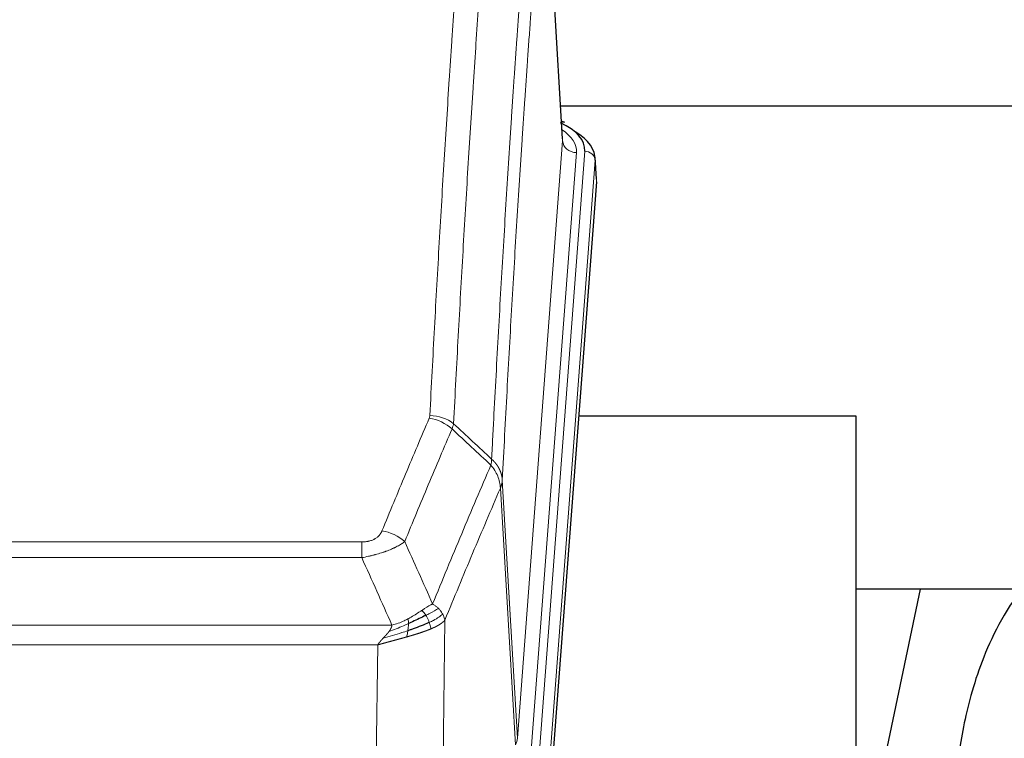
# Model space of a CAD drawing. Header units: inches. Extents: x 0 to 23760, y -13 to 16800.
# Tile 104 of 214: x 6485 to 6769, y 14032 to 14240. Entities that reach past the tile are written whole.
import ezdxf

# ---------------------------------------------------------------- set-up
doc = ezdxf.new("R2010")
doc.units = ezdxf.units.IN
doc.layers.add('254', color=7, linetype='Continuous', true_color=0xffffff)
doc.styles.add('latin_extended', font='simplex.shx')
doc.dimstyles.get("Standard").update_dxf_attribs({"dimtxt": 0.18, "dimasz": 0.18, "dimexe": 0.18, "dimexo": 0.0625, "dimgap": 0.09, "dimtad": 0, "dimtih": 1, "dimtoh": 1, "dimdec": 4, "dimzin": 0, "dimdsep": 46, "dimtxsty": 'Standard', "dimcen": 0.09, "dimadec": 0, "dimazin": 0, "dimtfac": 1, "dimtdec": 4, "dimtofl": 0, "dimtmove": 0, "dimatfit": 3, "dimfxl": 1, "dimtolj": 1, "dimtzin": 0, "dimarcsym": 0})

# ---------------------------------------------------------------- blocks, each defined once
blk = doc.blocks.new('_U14')
at = {"layer": '254', "color": 3, "linetype": 'Continuous', "lineweight": 13, "transparency": 16777216}
for p, q in [((6034.24, 13124.3), (6034.24, 14087.63)), ((5412.87, 13124.3), (6074.24, 13124.3)), ((6034.24, 12619.98), (6034.24, 12984.3)), ((8055.87, 12479.98), (5994.24, 12479.98))]:
    blk.add_line(p, q, dxfattribs=at)
at = {"layer": '254', "color": 3, "transparency": 16777216}
for points in [[(6057.57, 12984.3), (6010.9, 12984.3), (6034.24, 13124.3)], [(6010.9, 12619.98), (6057.57, 12619.98), (6034.24, 12479.98)]]:
    blk.add_solid(points, dxfattribs=at)
at = {"layer": 'Defpoints', "color": 0, "transparency": 16777216}
for p in [(5372.87, 13124.3), (6034.24, 13124.3), (8095.87, 12479.98)]:
    blk.add_point(p, dxfattribs=at)
at = {"layer": '254', "color": 2, "lineweight": 13, "transparency": 16777216, "insert": (5824.24, 13657.63), "char_height": 140, "attachment_point": 1, "rotation": 90, "style": 'latin_extended'}
blk.add_mtext('\\A1;\\C2;650', dxfattribs=at)

msp = doc.modelspace()

# ---------------------------------------------------------------- linework, layer by layer
at = {"layer": '254', "color": 2, "linetype": 'Continuous', "lineweight": 25}
for p, q in [((6641.638, 14205.237), (6636.387, 14291.873)), ((6808.214, 14214.63), (6641.02, 14214.63)), ((6642.269, 14209.944), (6641.326, 14210.379)), ((6651.397, 14193.604), (6651.016, 14199.886)), ((6651.391, 14192.82), (6638.273, 14019.367)), ((6726.529, 14125.056), (6646.261, 14125.056)), ((6726.529, 13936.255), (6726.529, 14125.056)), ((6796.877, 14074.977), (6726.524, 14074.977)), ((6745.053, 14074.975), (6726.529, 13987.081))]:
    msp.add_line(p, q, dxfattribs=at)
at = {"layer": '254', "color": 110, "linetype": 'Continuous', "lineweight": 13}
for p, q in [((6641.633, 14204.661), (6636.385, 14291.251)), ((6628.567, 14031.888), (6641.633, 14204.661)), ((6645.625, 14201.235), (6632.559, 14028.462)), ((6634.906, 14028.309), (6648.017, 14201.67)), ((6651.011, 14199.1), (6637.9, 14025.739)), ((6651.391, 14192.82), (6651.011, 14199.1)), ((6624.19, 14106.565), (6628.567, 14031.888)), ((6627.986, 14029.979), (6623.634, 14104.231)), ((6378.198, 14088.684), (6583.541, 14088.684)), ((6583.541, 14084.12), (6583.541, 14088.684)), ((6583.541, 14084.12), (6378.198, 14084.12)), ((6369.467, 14064.641), (6592.272, 14064.641)), ((6607.591, 14066.086), (6606.634, 13990.436)), ((6588.159, 14058.897), (6373.579, 14058.897)), ((6587.191, 13982.401), (6588.159, 14058.897))]:
    msp.add_line(p, q, dxfattribs=at)
at = {"layer": '254', "color": 2, "linetype": 'Continuous', "lineweight": 25}
for centre, major_axis, ratio, start_param, end_param in [((6623.997, 14202.044), (24.034, 0.016), 0.461198, 6.2480186, 7.0671317), ((6641.011, 14207.22), (1.258, 2.724), 0.6272114, 6.2831797, 6.7581181), ((6623.997, 14199.383), (27.03, 0.194), 0.4633579, 6.2451225, 6.9481136)]:
    msp.add_ellipse(centre, major_axis=major_axis, ratio=ratio, start_param=start_param, end_param=end_param, dxfattribs=at)
at = {"layer": '254', "color": 110, "linetype": 'Continuous', "lineweight": 13}
for centre, major_axis, ratio, start_param, end_param in [((6621.606, 14201.609), (24.034, 0.016), 0.461198, 6.2480186, 6.8801307), ((6645.625, 14204.783), (3.989, -0.302), 0.8864705, 3.2608937, 4.7793301), ((6648.017, 14199.009), (2.991, -0.226), 0.8864705, 0.119301, 1.6377375), ((6603.049, 14116.144), (-9.188, 3.948), 0.8056434, 4.2999866, 5.045624), ((6603.236, 14116.936), (-9.987, 0.512), 0.8285973, 3.9974013, 4.7548106), ((6589.388, 14083.682), (9.245, -3.812), 0.7933159, 1.14397, 1.886928), ((6608.541, 14032.4), (-20.038, 0.241), 0.4621297, 2.903225, 3.1123764)]:
    msp.add_ellipse(centre, major_axis=major_axis, ratio=ratio, start_param=start_param, end_param=end_param, dxfattribs=at)
for points, knots in [([(6603.236, 14125.225), (6603.674, 14133.804), (6604.564, 14150.722), (6605.485, 14167.164), (6606.187, 14179.317), (6606.423, 14183.339), (6606.899, 14191.321), (6607.139, 14195.283), (6607.864, 14207.078), (6608.355, 14214.82), (6608.979, 14224.344), (6609.104, 14226.241), (6609.355, 14230.02), (6609.734, 14235.664), (6610.116, 14241.238), (6610.887, 14252.293), (6611.929, 14266.782), (6613.537, 14287.767), (6614.637, 14301.257), (6615.195, 14307.877)], [0, 0, 0, 0, 0.125, 0.25, 0.25, 0.3125, 0.3125, 0.375, 0.375, 0.5, 0.5, 0.53125, 0.53125, 0.5625, 0.625, 0.625, 0.75, 0.875, 1, 1, 1, 1]), ([(6622.078, 14305.287), (6621.52, 14298.675), (6620.418, 14285.2), (6618.808, 14264.24), (6617.764, 14249.767), (6616.993, 14238.726), (6616.61, 14233.158), (6616.231, 14227.52), (6615.979, 14223.746), (6615.854, 14221.851), (6615.229, 14212.338), (6614.738, 14204.605), (6614.011, 14192.824), (6613.771, 14188.867), (6613.295, 14180.894), (6613.058, 14176.877), (6612.355, 14164.739), (6611.434, 14148.316), (6610.542, 14131.417), (6610.104, 14122.849)], [0, 0, 0, 0, 0.125, 0.25, 0.375, 0.375, 0.4375, 0.46875, 0.46875, 0.5, 0.5, 0.625, 0.625, 0.6875, 0.6875, 0.75, 0.75, 0.875, 1, 1, 1, 1]), ([(6621.101, 14112.627), (6621.156, 14113.717), (6621.212, 14114.805), (6621.324, 14116.978), (6621.493, 14120.231), (6621.888, 14127.781), (6622.232, 14134.183), (6622.925, 14146.892), (6623.865, 14163.59), (6625.324, 14187.891), (6626.328, 14203.596), (6626.902, 14212.29), (6626.966, 14213.254), (6627.094, 14215.178), (6627.287, 14218.058), (6627.738, 14224.737), (6628.129, 14230.389), (6628.458, 14235.06), (6628.524, 14235.992), (6628.656, 14237.852), (6628.854, 14240.636), (6629.319, 14247.09), (6629.722, 14252.548), (6630.534, 14263.367), (6631.631, 14277.532), (6632.758, 14291.176), (6633.33, 14297.867)], [0, 0, 0, 0, 0.015625, 0.015625, 0.03125, 0.0625, 0.125, 0.125, 0.25, 0.375, 0.5, 0.5, 0.515625, 0.515625, 0.53125, 0.5625, 0.625, 0.625, 0.640625, 0.640625, 0.65625, 0.6875, 0.75, 0.75, 0.875, 1, 1, 1, 1]), ([(6636.385, 14291.251), (6635.815, 14284.578), (6634.691, 14270.972), (6633.597, 14256.847), (6632.787, 14246.059), (6632.386, 14240.617), (6631.922, 14234.182), (6631.724, 14231.406), (6631.593, 14229.551), (6631.527, 14228.622), (6631.199, 14223.965), (6630.809, 14218.329), (6630.359, 14211.67), (6630.167, 14208.799), (6630.039, 14206.88), (6629.975, 14205.919), (6629.403, 14197.251), (6628.401, 14181.594), (6626.947, 14157.368), (6625.541, 14132.399), (6624.635, 14115.259), (6624.19, 14106.565)], [0, 0, 0, 0, 0.125, 0.25, 0.25, 0.3125, 0.34375, 0.359375, 0.359375, 0.375, 0.375, 0.4375, 0.46875, 0.484375, 0.484375, 0.5, 0.5, 0.625, 0.75, 0.875, 1, 1, 1, 1]), ([(6589.388, 14091.838), (6590.522, 14094.599), (6591.657, 14097.349), (6593.929, 14102.827), (6595.067, 14105.555), (6598.482, 14113.703), (6600.763, 14119.089), (6603.049, 14124.43)], [0, 0, 0, 0, 0.25, 0.25, 0.5, 0.5, 1, 1, 1, 1]), ([(6603.236, 14125.225), (6603.229, 14125.091), (6603.21, 14124.957), (6603.148, 14124.692), (6603.105, 14124.561), (6603.049, 14124.43)], [0, 0, 0, 0, 0.5, 0.5, 1, 1, 1, 1]), ([(6609.645, 14121.343), (6607.357, 14116.007), (6605.073, 14110.625), (6601.653, 14102.484), (6600.515, 14099.759), (6598.239, 14094.287), (6597.103, 14091.539), (6595.968, 14088.78)], [0, 0, 0, 0, 0.5, 0.5, 0.75, 0.75, 1, 1, 1, 1]), ([(6621.101, 14112.627), (6621.08, 14112.363), (6621.064, 14112.076), (6621.006, 14111.486), (6620.964, 14111.183), (6620.889, 14110.889)], [0, 0, 0, 0, 0.5, 0.5, 1, 1, 1, 1]), ([(6621.101, 14112.627), (6621.113, 14112.615), (6621.139, 14112.592), (6621.177, 14112.558), (6621.215, 14112.523), (6621.253, 14112.487), (6621.291, 14112.452), (6621.33, 14112.415), (6621.368, 14112.378), (6621.407, 14112.341), (6621.446, 14112.304), (6621.484, 14112.265), (6621.523, 14112.227), (6621.562, 14112.188), (6621.601, 14112.148), (6621.64, 14112.108), (6621.679, 14112.067), (6621.718, 14112.026), (6621.758, 14111.985), (6621.797, 14111.943), (6621.836, 14111.9), (6621.875, 14111.857), (6621.915, 14111.813), (6621.954, 14111.769), (6621.993, 14111.725), (6622.032, 14111.68), (6622.071, 14111.634), (6622.11, 14111.588), (6622.149, 14111.541), (6622.188, 14111.494), (6622.227, 14111.446), (6622.266, 14111.398), (6622.305, 14111.349), (6622.344, 14111.3), (6622.382, 14111.25), (6622.421, 14111.2), (6622.459, 14111.149), (6622.498, 14111.098), (6622.536, 14111.046), (6622.574, 14110.993), (6622.611, 14110.94), (6622.649, 14110.887), (6622.687, 14110.832), (6622.724, 14110.778), (6622.761, 14110.723), (6622.798, 14110.667), (6622.835, 14110.61), (6622.871, 14110.553), (6622.907, 14110.496), (6622.943, 14110.438), (6622.979, 14110.379), (6623.014, 14110.32), (6623.049, 14110.261), (6623.084, 14110.2), (6623.119, 14110.139), (6623.153, 14110.078), (6623.187, 14110.016), (6623.221, 14109.954), (6623.254, 14109.89), (6623.289, 14109.822), (6623.326, 14109.749), (6623.365, 14109.672), (6623.402, 14109.594), (6623.439, 14109.515), (6623.475, 14109.437), (6623.51, 14109.358), (6623.544, 14109.279), (6623.577, 14109.199), (6623.61, 14109.119), (6623.642, 14109.04), (6623.673, 14108.959), (6623.703, 14108.879), (6623.732, 14108.799), (6623.76, 14108.718), (6623.788, 14108.637), (6623.814, 14108.556), (6623.84, 14108.474), (6623.865, 14108.393), (6623.889, 14108.311), (6623.912, 14108.229), (6623.934, 14108.147), (6623.956, 14108.065), (6623.976, 14107.982), (6623.996, 14107.9), (6624.015, 14107.817), (6624.033, 14107.734), (6624.05, 14107.651), (6624.066, 14107.568), (6624.081, 14107.485), (6624.095, 14107.402), (6624.109, 14107.318), (6624.121, 14107.235), (6624.133, 14107.151), (6624.144, 14107.068), (6624.154, 14106.984), (6624.163, 14106.9), (6624.171, 14106.816), (6624.178, 14106.733), (6624.185, 14106.649), (6624.188, 14106.593), (6624.19, 14106.565)], [0, 0, 0, 0, 0.0069372, 0.0139334, 0.0209887, 0.028103, 0.0352764, 0.0425088, 0.0498003, 0.0571509, 0.0645605, 0.0720292, 0.0795569, 0.0871437, 0.0947896, 0.1024945, 0.1102584, 0.1180815, 0.1259636, 0.1339048, 0.141905, 0.1499643, 0.1580827, 0.1662601, 0.1744966, 0.1827922, 0.1911468, 0.1995605, 0.2080333, 0.2165651, 0.225156, 0.233806, 0.2425151, 0.2512832, 0.2601104, 0.2689967, 0.277942, 0.2869465, 0.29601, 0.3051325, 0.3143142, 0.3235549, 0.3328547, 0.3422136, 0.3516315, 0.3611085, 0.3706446, 0.3802398, 0.3898941, 0.3996074, 0.4093798, 0.4192113, 0.4291019, 0.4390515, 0.4490602, 0.459128, 0.4692549, 0.4794409, 0.4896859, 0.4999901, 0.5124905, 0.524991, 0.5374914, 0.5499918, 0.5624922, 0.5749926, 0.587493, 0.5999934, 0.6124937, 0.6249941, 0.6374944, 0.6499948, 0.6624951, 0.6749954, 0.6874957, 0.699996, 0.7124963, 0.7249966, 0.7374968, 0.7499971, 0.7624973, 0.7749976, 0.7874978, 0.799998, 0.8124982, 0.8249984, 0.8374986, 0.8499988, 0.8624989, 0.8749991, 0.8874992, 0.8999993, 0.9124995, 0.9249996, 0.9374997, 0.9499998, 0.9624998, 0.9749999, 0.9875, 1, 1, 1, 1]), ([(6604.035, 14070.732), (6605.433, 14074.147), (6606.832, 14077.545), (6609.634, 14084.307), (6611.037, 14087.671), (6615.251, 14097.71), (6618.066, 14104.334), (6620.889, 14110.889)], [0, 0, 0, 0, 0.25, 0.25, 0.5, 0.5, 1, 1, 1, 1]), ([(6620.889, 14110.889), (6621.297, 14110.406), (6621.67, 14109.896), (6622.328, 14108.832), (6622.614, 14108.279), (6623.085, 14107.148), (6623.271, 14106.569), (6623.535, 14105.402), (6623.612, 14104.814), (6623.634, 14104.231)], [0, 0, 0, 0, 0.25, 0.25, 0.5, 0.5, 0.75, 0.75, 1, 1, 1, 1]), ([(6624.19, 14106.565), (6624.19, 14106.558), (6624.188, 14106.532), (6624.185, 14106.475), (6624.178, 14106.384), (6624.166, 14106.257), (6624.148, 14106.095), (6624.119, 14105.897), (6624.077, 14105.665), (6624.033, 14105.466), (6623.995, 14105.312), (6623.969, 14105.216), (6623.943, 14105.122), (6623.916, 14105.031), (6623.889, 14104.941), (6623.861, 14104.854), (6623.833, 14104.769), (6623.805, 14104.685), (6623.776, 14104.605), (6623.748, 14104.526), (6623.719, 14104.449), (6623.691, 14104.375), (6623.662, 14104.302), (6623.643, 14104.255), (6623.634, 14104.231)], [0, 0, 0, 0, 0.0092499, 0.0337179, 0.073404, 0.128308, 0.1984299, 0.2837694, 0.3843264, 0.5001005, 0.5424888, 0.5838484, 0.6241794, 0.6634821, 0.7017567, 0.7390032, 0.7752221, 0.8104134, 0.8445775, 0.8777146, 0.909825, 0.9409091, 0.9709673, 1, 1, 1, 1]), ([(6623.634, 14104.231), (6620.948, 14097.998), (6618.268, 14091.703), (6614.258, 14082.167), (6612.922, 14078.973), (6610.254, 14072.553), (6608.922, 14069.327), (6607.591, 14066.086)], [0, 0, 0, 0, 0.5, 0.5, 0.75, 0.75, 1, 1, 1, 1]), ([(6589.388, 14091.838), (6589.367, 14091.787), (6589.344, 14091.736), (6589.298, 14091.634), (6589.274, 14091.583), (6589.199, 14091.432), (6589.144, 14091.332), (6589.026, 14091.134), (6588.963, 14091.037), (6588.826, 14090.844), (6588.753, 14090.749), (6588.596, 14090.561), (6588.512, 14090.468), (6588.377, 14090.332), (6588.33, 14090.286), (6588.234, 14090.197), (6588.184, 14090.152), (6588.03, 14090.021), (6587.922, 14089.937), (6587.694, 14089.774), (6587.574, 14089.695), (6587.385, 14089.582), (6587.288, 14089.527), (6587.187, 14089.474), (6587.118, 14089.438), (6587.084, 14089.421), (6586.909, 14089.335), (6586.765, 14089.272), (6586.318, 14089.095), (6586.001, 14088.996), (6585.581, 14088.896), (6585.496, 14088.877), (6585.323, 14088.842), (6585.236, 14088.826), (6584.974, 14088.782), (6584.798, 14088.758), (6584.444, 14088.721), (6584.265, 14088.707), (6583.905, 14088.688), (6583.723, 14088.684), (6583.541, 14088.684)], [0, 0, 0, 0, 0.03125, 0.03125, 0.0625, 0.0625, 0.125, 0.125, 0.1875, 0.1875, 0.25, 0.25, 0.3125, 0.3125, 0.34375, 0.34375, 0.375, 0.375, 0.4375, 0.4375, 0.5, 0.5, 0.53125, 0.546875, 0.546875, 0.5625, 0.5625, 0.625, 0.625, 0.75, 0.75, 0.78125, 0.78125, 0.8125, 0.8125, 0.875, 0.875, 0.9375, 0.9375, 1, 1, 1, 1]), ([(6595.968, 14088.78), (6595.67, 14088.547), (6595.344, 14088.316), (6594.631, 14087.859), (6594.244, 14087.632), (6593.616, 14087.296), (6593.344, 14087.157), (6593.059, 14087.018), (6592.944, 14086.963), (6592.886, 14086.935), (6592.71, 14086.853), (6592.591, 14086.798), (6591.989, 14086.527), (6591.48, 14086.316), (6590.808, 14086.06), (6590.671, 14086.01), (6590.464, 14085.934), (6590.395, 14085.909), (6590.255, 14085.859), (6590.185, 14085.835), (6589.833, 14085.712), (6589.546, 14085.616), (6588.67, 14085.335), (6588.065, 14085.157), (6587.361, 14084.968), (6587.283, 14084.947), (6587.125, 14084.906), (6587.046, 14084.885), (6586.808, 14084.824), (6586.649, 14084.784), (6586.169, 14084.667), (6585.846, 14084.591), (6584.871, 14084.374), (6584.211, 14084.241), (6583.541, 14084.12)], [0, 0, 0, 0, 0.125, 0.125, 0.25, 0.25, 0.3125, 0.328125, 0.328125, 0.34375, 0.34375, 0.375, 0.375, 0.5, 0.5, 0.53125, 0.53125, 0.546875, 0.546875, 0.5625, 0.5625, 0.625, 0.625, 0.75, 0.75, 0.765625, 0.765625, 0.78125, 0.78125, 0.8125, 0.8125, 0.875, 0.875, 1, 1, 1, 1]), ([(6604.035, 14070.732), (6603.342, 14070.405), (6602.575, 14069.939), (6601.449, 14069.219), (6601.158, 14069.031), (6600.859, 14068.837)], [0, 0, 0, 0, 0.75, 0.75, 1, 1, 1, 1]), ([(6605.742, 14069.388), (6605.619, 14069.511), (6605.491, 14069.633), (6605.159, 14069.928), (6604.948, 14070.1), (6604.506, 14070.427), (6604.275, 14070.584), (6604.035, 14070.732)], [0, 0, 0, 0, 0.25, 0.25, 0.625, 0.625, 1, 1, 1, 1]), ([(6600.859, 14068.837), (6600.71, 14068.74), (6600.558, 14068.642), (6599.944, 14068.245), (6599.465, 14067.938), (6598.47, 14067.324), (6597.956, 14067.017), (6597.249, 14066.623), (6597.07, 14066.525), (6596.89, 14066.429)], [0, 0, 0, 0, 0.125, 0.125, 0.5, 0.5, 0.875, 0.875, 1, 1, 1, 1]), ([(6602.084, 14067.457), (6601.985, 14067.612), (6601.884, 14067.76), (6601.627, 14068.104), (6601.469, 14068.288), (6601.159, 14068.603), (6601.005, 14068.735), (6600.859, 14068.837)], [0, 0, 0, 0, 0.25, 0.25, 0.625, 0.625, 1, 1, 1, 1]), ([(6605.742, 14069.388), (6605.043, 14069.005), (6604.172, 14068.533), (6602.812, 14067.827), (6602.455, 14067.644), (6602.084, 14067.457)], [0, 0, 0, 0, 0.75, 0.75, 1, 1, 1, 1]), ([(6603.069, 14065.384), (6603.039, 14065.472), (6603.006, 14065.561), (6602.872, 14065.918), (6602.759, 14066.189), (6602.509, 14066.717), (6602.373, 14066.975), (6602.182, 14067.3), (6602.133, 14067.379), (6602.084, 14067.457)], [0, 0, 0, 0, 0.125, 0.125, 0.5, 0.5, 0.875, 0.875, 1, 1, 1, 1]), ([(6606.952, 14067.8), (6606.34, 14067.216), (6605.444, 14066.607), (6603.914, 14065.792), (6603.504, 14065.588), (6603.069, 14065.384)], [0, 0, 0, 0, 0.75, 0.75, 1, 1, 1, 1]), ([(6606.952, 14067.8), (6606.913, 14067.869), (6606.873, 14067.938), (6606.705, 14068.214), (6606.566, 14068.418), (6606.263, 14068.816), (6606.098, 14069.011), (6605.863, 14069.263), (6605.803, 14069.326), (6605.742, 14069.388)], [0, 0, 0, 0, 0.125, 0.125, 0.5, 0.5, 0.875, 0.875, 1, 1, 1, 1]), ([(6607.591, 14066.086), (6607.507, 14066.52), (6607.365, 14066.953), (6607.102, 14067.52), (6607.03, 14067.66), (6606.952, 14067.8)], [0, 0, 0, 0, 0.75, 0.75, 1, 1, 1, 1]), ([(6597.04, 14065.06), (6596.583, 14064.856), (6596.119, 14064.652), (6594.248, 14063.847), (6592.812, 14063.264), (6591.401, 14062.742)], [0, 0, 0, 0, 0.25, 0.25, 1, 1, 1, 1]), ([(6591.401, 14062.742), (6591.409, 14062.753), (6591.425, 14062.774), (6591.449, 14062.806), (6591.472, 14062.838), (6591.495, 14062.87), (6591.518, 14062.901), (6591.54, 14062.933), (6591.562, 14062.964), (6591.584, 14062.996), (6591.605, 14063.027), (6591.626, 14063.058), (6591.647, 14063.089), (6591.667, 14063.12), (6591.687, 14063.151), (6591.707, 14063.182), (6591.726, 14063.212), (6591.745, 14063.243), (6591.764, 14063.273), (6591.782, 14063.304), (6591.8, 14063.334), (6591.818, 14063.364), (6591.835, 14063.394), (6591.852, 14063.424), (6591.869, 14063.454), (6591.885, 14063.484), (6591.901, 14063.513), (6591.917, 14063.543), (6591.932, 14063.572), (6591.947, 14063.602), (6591.962, 14063.631), (6591.976, 14063.66), (6591.99, 14063.689), (6592.004, 14063.718), (6592.017, 14063.747), (6592.03, 14063.775), (6592.043, 14063.804), (6592.055, 14063.833), (6592.067, 14063.861), (6592.079, 14063.889), (6592.09, 14063.918), (6592.101, 14063.946), (6592.112, 14063.974), (6592.122, 14064.002), (6592.132, 14064.029), (6592.142, 14064.057), (6592.152, 14064.085), (6592.161, 14064.112), (6592.169, 14064.14), (6592.178, 14064.167), (6592.186, 14064.194), (6592.194, 14064.221), (6592.201, 14064.248), (6592.208, 14064.275), (6592.215, 14064.302), (6592.221, 14064.328), (6592.227, 14064.355), (6592.233, 14064.382), (6592.238, 14064.408), (6592.243, 14064.434), (6592.248, 14064.46), (6592.253, 14064.486), (6592.257, 14064.512), (6592.26, 14064.538), (6592.264, 14064.564), (6592.267, 14064.59), (6592.27, 14064.615), (6592.271, 14064.632), (6592.272, 14064.641)], [0, 0, 0, 0, 0.0185022, 0.0368847, 0.0551481, 0.073293, 0.0913199, 0.1092294, 0.1270222, 0.1446988, 0.1622598, 0.1797059, 0.1970378, 0.2142561, 0.2313614, 0.2483544, 0.265236, 0.2820066, 0.2986672, 0.3152184, 0.331661, 0.3479958, 0.3642235, 0.380345, 0.3963611, 0.4122725, 0.4280803, 0.4437851, 0.459388, 0.4748898, 0.4902915, 0.5055939, 0.5207981, 0.535905, 0.5509156, 0.565831, 0.5806521, 0.5953801, 0.6100159, 0.6245607, 0.6390157, 0.6533819, 0.6676604, 0.6818526, 0.6959596, 0.7099825, 0.7239227, 0.7377815, 0.75156, 0.7652597, 0.7788818, 0.7924277, 0.8058989, 0.8192966, 0.8326224, 0.8458776, 0.8590638, 0.8721825, 0.8852351, 0.8982233, 0.9111485, 0.9240124, 0.9368166, 0.9495628, 0.9622525, 0.9748874, 0.9874694, 1, 1, 1, 1]), ([(6596.89, 14066.429), (6596.53, 14066.237), (6596.162, 14066.052), (6594.668, 14065.349), (6593.492, 14064.906), (6592.272, 14064.641)], [0, 0, 0, 0, 0.25, 0.25, 1, 1, 1, 1]), ([(6596.872, 14063), (6596.884, 14063.087), (6596.895, 14063.174), (6596.94, 14063.527), (6596.969, 14063.796), (6597.013, 14064.321), (6597.028, 14064.579), (6597.038, 14064.903), (6597.039, 14064.982), (6597.04, 14065.06)], [0, 0, 0, 0, 0.125, 0.125, 0.5, 0.5, 0.875, 0.875, 1, 1, 1, 1]), ([(6597.04, 14065.06), (6597.042, 14065.215), (6597.04, 14065.363), (6597.027, 14065.706), (6597.011, 14065.89), (6596.963, 14066.202), (6596.93, 14066.331), (6596.89, 14066.429)], [0, 0, 0, 0, 0.25, 0.25, 0.625, 0.625, 1, 1, 1, 1]), ([(6603.56, 14063.538), (6603.488, 14063.899), (6603.389, 14064.358), (6603.187, 14065.033), (6603.131, 14065.207), (6603.069, 14065.384)], [0, 0, 0, 0, 0.75, 0.75, 1, 1, 1, 1]), ([(6607.591, 14066.086), (6607.585, 14066.079), (6607.573, 14066.065), (6607.555, 14066.043), (6607.537, 14066.022), (6607.519, 14066.001), (6607.5, 14065.979), (6607.481, 14065.958), (6607.462, 14065.937), (6607.443, 14065.916), (6607.424, 14065.895), (6607.405, 14065.875), (6607.385, 14065.854), (6607.365, 14065.833), (6607.345, 14065.813), (6607.325, 14065.792), (6607.305, 14065.772), (6607.285, 14065.752), (6607.264, 14065.731), (6607.243, 14065.711), (6607.223, 14065.691), (6607.202, 14065.671), (6607.181, 14065.652), (6607.159, 14065.632), (6607.138, 14065.612), (6607.116, 14065.592), (6607.095, 14065.573), (6607.073, 14065.554), (6607.051, 14065.534), (6607.029, 14065.515), (6607.007, 14065.496), (6606.985, 14065.477), (6606.963, 14065.458), (6606.94, 14065.439), (6606.918, 14065.42), (6606.895, 14065.401), (6606.872, 14065.383), (6606.85, 14065.364), (6606.827, 14065.346), (6606.804, 14065.327), (6606.78, 14065.309), (6606.757, 14065.291), (6606.734, 14065.273), (6606.711, 14065.254), (6606.687, 14065.237), (6606.664, 14065.219), (6606.64, 14065.201), (6606.616, 14065.183), (6606.592, 14065.165), (6606.569, 14065.148), (6606.545, 14065.13), (6606.521, 14065.113), (6606.497, 14065.096), (6606.472, 14065.079), (6606.448, 14065.061), (6606.424, 14065.044), (6606.4, 14065.027), (6606.375, 14065.011), (6606.351, 14064.994), (6606.326, 14064.977), (6606.302, 14064.96), (6606.277, 14064.944), (6606.253, 14064.927), (6606.228, 14064.911), (6606.203, 14064.895), (6606.179, 14064.879), (6606.154, 14064.862), (6606.129, 14064.846), (6606.104, 14064.83), (6606.08, 14064.814), (6606.055, 14064.799), (6606.03, 14064.783), (6606.005, 14064.767), (6605.98, 14064.752), (6605.955, 14064.736), (6605.93, 14064.721), (6605.905, 14064.706), (6605.88, 14064.69), (6605.855, 14064.675), (6605.83, 14064.66), (6605.805, 14064.645), (6605.78, 14064.63), (6605.755, 14064.615), (6605.729, 14064.601), (6605.704, 14064.586), (6605.679, 14064.571), (6605.654, 14064.557), (6605.629, 14064.542), (6605.604, 14064.528), (6605.579, 14064.514), (6605.554, 14064.499), (6605.529, 14064.485), (6605.504, 14064.471), (6605.479, 14064.457), (6605.454, 14064.443), (6605.429, 14064.43), (6605.404, 14064.416), (6605.379, 14064.402), (6605.354, 14064.389), (6605.329, 14064.375), (6605.304, 14064.362), (6605.279, 14064.348), (6605.255, 14064.335), (6605.23, 14064.322), (6605.205, 14064.309), (6605.18, 14064.296), (6605.156, 14064.283), (6605.131, 14064.27), (6605.106, 14064.257), (6605.082, 14064.244), (6605.057, 14064.232), (6605.033, 14064.219), (6605.008, 14064.206), (6604.984, 14064.194), (6604.96, 14064.182), (6604.935, 14064.169), (6604.911, 14064.157), (6604.887, 14064.145), (6604.863, 14064.133), (6604.839, 14064.121), (6604.815, 14064.109), (6604.791, 14064.097), (6604.767, 14064.085), (6604.743, 14064.074), (6604.719, 14064.062), (6604.695, 14064.051), (6604.672, 14064.039), (6604.648, 14064.028), (6604.625, 14064.016), (6604.601, 14064.005), (6604.578, 14063.994), (6604.554, 14063.983), (6604.531, 14063.972), (6604.508, 14063.961), (6604.485, 14063.95), (6604.462, 14063.939), (6604.439, 14063.928), (6604.416, 14063.918), (6604.393, 14063.907), (6604.37, 14063.896), (6604.348, 14063.886), (6604.325, 14063.875), (6604.303, 14063.865), (6604.28, 14063.855), (6604.258, 14063.845), (6604.236, 14063.835), (6604.214, 14063.824), (6604.192, 14063.814), (6604.17, 14063.805), (6604.148, 14063.795), (6604.126, 14063.785), (6604.105, 14063.775), (6604.083, 14063.766), (6604.062, 14063.756), (6604.04, 14063.746), (6604.019, 14063.737), (6603.998, 14063.728), (6603.977, 14063.718), (6603.956, 14063.709), (6603.935, 14063.7), (6603.914, 14063.691), (6603.894, 14063.682), (6603.873, 14063.673), (6603.853, 14063.664), (6603.832, 14063.655), (6603.812, 14063.646), (6603.792, 14063.638), (6603.772, 14063.629), (6603.752, 14063.62), (6603.732, 14063.612), (6603.713, 14063.603), (6603.693, 14063.595), (6603.674, 14063.587), (6603.654, 14063.578), (6603.635, 14063.57), (6603.616, 14063.562), (6603.597, 14063.554), (6603.578, 14063.546), (6603.566, 14063.541), (6603.56, 14063.538)], [0, 0, 0, 0, 0.0080212, 0.0160154, 0.0239827, 0.0319231, 0.0398365, 0.0477229, 0.0555824, 0.0634149, 0.0712205, 0.0789992, 0.0867509, 0.0944756, 0.1021734, 0.1098443, 0.1174881, 0.1251051, 0.1326951, 0.1402581, 0.1477942, 0.1553034, 0.1627856, 0.1702408, 0.1776691, 0.1850704, 0.1924448, 0.1997923, 0.2071128, 0.2144063, 0.2216729, 0.2289126, 0.2361253, 0.243311, 0.2504698, 0.2576016, 0.2647065, 0.2717845, 0.2788355, 0.2858595, 0.2928566, 0.2998268, 0.30677, 0.3136862, 0.3205755, 0.3274379, 0.3342733, 0.3410817, 0.3478632, 0.3546178, 0.3613454, 0.3680461, 0.3747198, 0.3813665, 0.3879863, 0.3945792, 0.4011451, 0.4076841, 0.4141961, 0.4206811, 0.4271393, 0.4335704, 0.4399746, 0.4463519, 0.4527022, 0.4590256, 0.465322, 0.4715915, 0.477834, 0.4840496, 0.4902382, 0.4963999, 0.5025346, 0.5086424, 0.5147232, 0.5207771, 0.526804, 0.532804, 0.5387771, 0.5447232, 0.5506423, 0.5565345, 0.5623997, 0.568238, 0.5740494, 0.5798338, 0.5855912, 0.5913217, 0.5970253, 0.6027019, 0.6083515, 0.6139742, 0.61957, 0.6251388, 0.6306807, 0.6361956, 0.6416836, 0.6471446, 0.6525787, 0.6579858, 0.663366, 0.6687192, 0.6740455, 0.6793448, 0.6846172, 0.6898627, 0.6950812, 0.7002727, 0.7054373, 0.710575, 0.7156857, 0.7207694, 0.7258262, 0.7308561, 0.735859, 0.740835, 0.745784, 0.7507061, 0.7556012, 0.7604694, 0.7653107, 0.7701249, 0.7749123, 0.7796727, 0.7844061, 0.7891127, 0.7937922, 0.7984448, 0.8030705, 0.8076692, 0.812241, 0.8167858, 0.8213037, 0.8257947, 0.8302587, 0.8346957, 0.8391058, 0.843489, 0.8478452, 0.8521745, 0.8564768, 0.8607522, 0.8650006, 0.8692221, 0.8734166, 0.8775842, 0.8817249, 0.8858386, 0.8899254, 0.8939852, 0.8980181, 0.902024, 0.906003, 0.909955, 0.9138802, 0.9177783, 0.9216495, 0.9254938, 0.9293111, 0.9331015, 0.936865, 0.9406015, 0.944311, 0.9479937, 0.9516493, 0.9552781, 0.9588799, 0.9624547, 0.9660026, 0.9695236, 0.9730176, 0.9764847, 0.9799249, 0.9833381, 0.9867243, 0.9900837, 0.993416, 0.9967215, 1, 1, 1, 1]), ([(6596.557, 14061.206), (6596.535, 14061.2), (6596.492, 14061.188), (6596.427, 14061.17), (6596.362, 14061.151), (6596.297, 14061.133), (6596.232, 14061.115), (6596.167, 14061.096), (6596.102, 14061.078), (6596.036, 14061.06), (6595.971, 14061.041), (6595.906, 14061.023), (6595.841, 14061.005), (6595.776, 14060.987), (6595.711, 14060.969), (6595.645, 14060.95), (6595.58, 14060.932), (6595.515, 14060.914), (6595.45, 14060.896), (6595.385, 14060.878), (6595.319, 14060.86), (6595.254, 14060.842), (6595.189, 14060.824), (6595.124, 14060.806), (6595.058, 14060.788), (6594.993, 14060.77), (6594.928, 14060.752), (6594.863, 14060.734), (6594.797, 14060.716), (6594.732, 14060.698), (6594.667, 14060.68), (6594.602, 14060.662), (6594.536, 14060.644), (6594.471, 14060.627), (6594.406, 14060.609), (6594.341, 14060.591), (6594.276, 14060.573), (6594.211, 14060.555), (6594.146, 14060.538), (6594.08, 14060.52), (6594.015, 14060.502), (6593.95, 14060.484), (6593.885, 14060.467), (6593.82, 14060.449), (6593.755, 14060.431), (6593.69, 14060.414), (6593.625, 14060.396), (6593.56, 14060.378), (6593.495, 14060.361), (6593.43, 14060.343), (6593.366, 14060.325), (6593.301, 14060.308), (6593.236, 14060.29), (6593.171, 14060.273), (6593.106, 14060.255), (6593.042, 14060.238), (6592.977, 14060.22), (6592.912, 14060.203), (6592.848, 14060.185), (6592.783, 14060.168), (6592.719, 14060.15), (6592.654, 14060.133), (6592.59, 14060.115), (6592.525, 14060.098), (6592.461, 14060.081), (6592.396, 14060.063), (6592.332, 14060.046), (6592.268, 14060.028), (6592.204, 14060.011), (6592.139, 14059.994), (6592.075, 14059.976), (6592.011, 14059.959), (6591.947, 14059.942), (6591.883, 14059.924), (6591.819, 14059.907), (6591.755, 14059.89), (6591.691, 14059.872), (6591.628, 14059.855), (6591.564, 14059.838), (6591.5, 14059.82), (6591.437, 14059.803), (6591.373, 14059.786), (6591.309, 14059.769), (6591.246, 14059.752), (6591.183, 14059.734), (6591.119, 14059.717), (6591.056, 14059.7), (6590.993, 14059.683), (6590.929, 14059.665), (6590.866, 14059.648), (6590.803, 14059.631), (6590.74, 14059.614), (6590.677, 14059.597), (6590.614, 14059.58), (6590.552, 14059.562), (6590.489, 14059.545), (6590.426, 14059.528), (6590.364, 14059.511), (6590.301, 14059.494), (6590.239, 14059.477), (6590.176, 14059.46), (6590.114, 14059.443), (6590.052, 14059.425), (6589.989, 14059.408), (6589.927, 14059.391), (6589.865, 14059.374), (6589.803, 14059.357), (6589.741, 14059.34), (6589.679, 14059.323), (6589.618, 14059.306), (6589.556, 14059.289), (6589.494, 14059.272), (6589.433, 14059.255), (6589.371, 14059.238), (6589.31, 14059.22), (6589.249, 14059.203), (6589.187, 14059.186), (6589.126, 14059.169), (6589.065, 14059.152), (6589.004, 14059.135), (6588.943, 14059.118), (6588.883, 14059.101), (6588.822, 14059.084), (6588.761, 14059.067), (6588.701, 14059.05), (6588.64, 14059.033), (6588.58, 14059.016), (6588.519, 14058.999), (6588.459, 14058.982), (6588.399, 14058.965), (6588.339, 14058.948), (6588.279, 14058.931), (6588.219, 14058.914), (6588.179, 14058.902), (6588.159, 14058.897)], [0, 0, 0, 0, 0.0081592, 0.0163092, 0.0244501, 0.0325819, 0.0407045, 0.0488181, 0.0569225, 0.0650178, 0.0731041, 0.0811812, 0.0892493, 0.0973083, 0.1053581, 0.113399, 0.1214307, 0.1294534, 0.137467, 0.1454716, 0.1534671, 0.1614536, 0.169431, 0.1773994, 0.1853588, 0.1933091, 0.2012504, 0.2091827, 0.217106, 0.2250203, 0.2329256, 0.2408219, 0.2487092, 0.2565875, 0.2644568, 0.2723172, 0.2801686, 0.288011, 0.2958444, 0.303669, 0.3114845, 0.3192911, 0.3270888, 0.3348775, 0.3426574, 0.3504282, 0.3581902, 0.3659433, 0.3736874, 0.3814227, 0.389149, 0.3968665, 0.4045751, 0.4122748, 0.4199656, 0.4276476, 0.4353206, 0.4429849, 0.4506403, 0.4582868, 0.4659245, 0.4735534, 0.4811734, 0.4887846, 0.496387, 0.5039805, 0.5115653, 0.5191413, 0.5267084, 0.5342668, 0.5418164, 0.5493572, 0.5568893, 0.5644125, 0.5719271, 0.5794328, 0.5869298, 0.5944181, 0.6018976, 0.6093684, 0.6168305, 0.6242839, 0.6317285, 0.6391644, 0.6465917, 0.6540102, 0.6614201, 0.6688212, 0.6762137, 0.6835975, 0.6909727, 0.6983392, 0.705697, 0.7130462, 0.7203868, 0.7277187, 0.735042, 0.7423567, 0.7496628, 0.7569603, 0.7642491, 0.7715294, 0.7788011, 0.7860642, 0.7933187, 0.8005646, 0.807802, 0.8150309, 0.8222512, 0.8294629, 0.8366661, 0.8438608, 0.851047, 0.8582246, 0.8653938, 0.8725544, 0.8797065, 0.8868502, 0.8939854, 0.9011121, 0.9082303, 0.9153401, 0.9224414, 0.9295343, 0.9366187, 0.9436947, 0.9507623, 0.9578214, 0.9648722, 0.9719145, 0.9789485, 0.985974, 0.9929912, 1, 1, 1, 1]), ([(6596.872, 14063), (6596.294, 14062.809), (6595.706, 14062.621), (6593.332, 14061.879), (6591.502, 14061.349), (6589.73, 14060.845)], [0, 0, 0, 0, 0.25, 0.25, 1, 1, 1, 1]), ([(6589.73, 14060.845), (6589.744, 14060.86), (6589.772, 14060.891), (6589.814, 14060.935), (6589.855, 14060.979), (6589.894, 14061.022), (6589.932, 14061.064), (6589.97, 14061.104), (6590.006, 14061.143), (6590.041, 14061.181), (6590.076, 14061.218), (6590.109, 14061.254), (6590.141, 14061.289), (6590.172, 14061.322), (6590.202, 14061.355), (6590.231, 14061.386), (6590.259, 14061.416), (6590.286, 14061.445), (6590.311, 14061.473), (6590.336, 14061.5), (6590.36, 14061.526), (6590.382, 14061.55), (6590.404, 14061.573), (6590.424, 14061.596), (6590.444, 14061.617), (6590.462, 14061.637), (6590.48, 14061.655), (6590.496, 14061.673), (6590.511, 14061.689), (6590.525, 14061.705), (6590.538, 14061.719), (6590.551, 14061.732), (6590.562, 14061.744), (6590.571, 14061.755), (6590.58, 14061.765), (6590.588, 14061.773), (6590.595, 14061.781), (6590.601, 14061.787), (6590.605, 14061.792), (6590.618, 14061.806), (6590.639, 14061.829), (6590.668, 14061.861), (6590.696, 14061.893), (6590.725, 14061.925), (6590.753, 14061.957), (6590.78, 14061.988), (6590.807, 14062.019), (6590.834, 14062.05), (6590.861, 14062.08), (6590.887, 14062.111), (6590.913, 14062.141), (6590.939, 14062.171), (6590.964, 14062.2), (6590.989, 14062.23), (6591.014, 14062.259), (6591.038, 14062.288), (6591.062, 14062.317), (6591.086, 14062.345), (6591.109, 14062.373), (6591.132, 14062.401), (6591.155, 14062.429), (6591.177, 14062.456), (6591.199, 14062.483), (6591.221, 14062.51), (6591.242, 14062.537), (6591.263, 14062.563), (6591.284, 14062.59), (6591.304, 14062.616), (6591.324, 14062.641), (6591.344, 14062.667), (6591.364, 14062.692), (6591.383, 14062.717), (6591.395, 14062.734), (6591.401, 14062.742)], [0, 0, 0, 0, 0.0247661, 0.0489206, 0.0724636, 0.0953949, 0.1177147, 0.1394229, 0.1605195, 0.1810045, 0.2008779, 0.2201398, 0.23879, 0.2568287, 0.2742558, 0.2910713, 0.3072753, 0.3228676, 0.3378484, 0.3522176, 0.3659752, 0.3791212, 0.3916556, 0.4035785, 0.4148897, 0.4255894, 0.4356775, 0.445154, 0.454019, 0.4622723, 0.4699141, 0.4769443, 0.4833629, 0.48917, 0.4943654, 0.4989493, 0.5029216, 0.5062824, 0.5090316, 0.5111692, 0.5284651, 0.5456049, 0.5625886, 0.5794163, 0.5960881, 0.612604, 0.6289642, 0.6451687, 0.6612176, 0.6771111, 0.6928491, 0.7084319, 0.7238594, 0.7391318, 0.7542492, 0.7692118, 0.7840195, 0.7986726, 0.8131712, 0.8275153, 0.8417051, 0.8557408, 0.8696224, 0.8833501, 0.8969241, 0.9103445, 0.9236114, 0.936725, 0.9496856, 0.9624932, 0.975148, 0.9876502, 1, 1, 1, 1]), ([(6603.56, 14063.538), (6603.545, 14063.532), (6603.516, 14063.52), (6603.471, 14063.501), (6603.427, 14063.482), (6603.383, 14063.464), (6603.338, 14063.445), (6603.293, 14063.427), (6603.249, 14063.409), (6603.204, 14063.39), (6603.159, 14063.372), (6603.114, 14063.354), (6603.069, 14063.336), (6603.024, 14063.317), (6602.978, 14063.299), (6602.933, 14063.281), (6602.887, 14063.263), (6602.842, 14063.245), (6602.796, 14063.227), (6602.75, 14063.209), (6602.704, 14063.191), (6602.658, 14063.173), (6602.612, 14063.156), (6602.566, 14063.138), (6602.52, 14063.12), (6602.474, 14063.102), (6602.427, 14063.085), (6602.381, 14063.067), (6602.334, 14063.049), (6602.287, 14063.032), (6602.241, 14063.014), (6602.194, 14062.997), (6602.147, 14062.98), (6602.1, 14062.962), (6602.053, 14062.945), (6602.006, 14062.927), (6601.959, 14062.91), (6601.912, 14062.893), (6601.865, 14062.876), (6601.817, 14062.859), (6601.77, 14062.841), (6601.722, 14062.824), (6601.675, 14062.807), (6601.627, 14062.79), (6601.58, 14062.773), (6601.532, 14062.756), (6601.484, 14062.739), (6601.436, 14062.723), (6601.389, 14062.706), (6601.341, 14062.689), (6601.293, 14062.672), (6601.245, 14062.655), (6601.197, 14062.639), (6601.149, 14062.622), (6601.1, 14062.606), (6601.052, 14062.589), (6601.004, 14062.572), (6600.956, 14062.556), (6600.907, 14062.54), (6600.859, 14062.523), (6600.811, 14062.507), (6600.762, 14062.49), (6600.714, 14062.474), (6600.665, 14062.458), (6600.617, 14062.442), (6600.568, 14062.425), (6600.519, 14062.409), (6600.471, 14062.393), (6600.422, 14062.377), (6600.373, 14062.361), (6600.324, 14062.345), (6600.276, 14062.329), (6600.227, 14062.313), (6600.178, 14062.297), (6600.129, 14062.281), (6600.08, 14062.265), (6600.031, 14062.249), (6599.982, 14062.234), (6599.933, 14062.218), (6599.884, 14062.202), (6599.835, 14062.186), (6599.786, 14062.171), (6599.737, 14062.155), (6599.688, 14062.14), (6599.639, 14062.124), (6599.59, 14062.108), (6599.541, 14062.093), (6599.492, 14062.078), (6599.443, 14062.062), (6599.394, 14062.047), (6599.345, 14062.031), (6599.295, 14062.016), (6599.246, 14062.001), (6599.197, 14061.985), (6599.148, 14061.97), (6599.099, 14061.955), (6599.05, 14061.94), (6599, 14061.925), (6598.951, 14061.91), (6598.902, 14061.895), (6598.853, 14061.88), (6598.804, 14061.865), (6598.754, 14061.85), (6598.705, 14061.835), (6598.656, 14061.82), (6598.607, 14061.805), (6598.558, 14061.79), (6598.509, 14061.775), (6598.459, 14061.76), (6598.41, 14061.746), (6598.361, 14061.731), (6598.312, 14061.716), (6598.263, 14061.702), (6598.214, 14061.687), (6598.165, 14061.672), (6598.116, 14061.658), (6598.067, 14061.643), (6598.018, 14061.629), (6597.969, 14061.614), (6597.92, 14061.6), (6597.871, 14061.585), (6597.822, 14061.571), (6597.773, 14061.557), (6597.724, 14061.542), (6597.675, 14061.528), (6597.626, 14061.514), (6597.577, 14061.499), (6597.528, 14061.485), (6597.479, 14061.471), (6597.43, 14061.457), (6597.382, 14061.443), (6597.333, 14061.429), (6597.284, 14061.415), (6597.235, 14061.4), (6597.187, 14061.386), (6597.138, 14061.372), (6597.089, 14061.358), (6597.041, 14061.345), (6596.992, 14061.331), (6596.944, 14061.317), (6596.895, 14061.303), (6596.847, 14061.289), (6596.798, 14061.275), (6596.75, 14061.261), (6596.702, 14061.248), (6596.653, 14061.234), (6596.605, 14061.22), (6596.573, 14061.211), (6596.557, 14061.206)], [0, 0, 0, 0, 0.0076941, 0.0153765, 0.0230472, 0.0307061, 0.0383534, 0.045989, 0.0536129, 0.061225, 0.0688255, 0.0764143, 0.0839914, 0.0915567, 0.0991104, 0.1066524, 0.1141827, 0.1217013, 0.1292082, 0.1367034, 0.1441869, 0.1516588, 0.1591189, 0.1665674, 0.1740041, 0.1814292, 0.1888426, 0.1962444, 0.2036344, 0.2110128, 0.2183794, 0.2257344, 0.2330778, 0.2404094, 0.2477294, 0.2550377, 0.2623343, 0.2696193, 0.2768926, 0.2841542, 0.2914041, 0.2986424, 0.305869, 0.313084, 0.3202872, 0.3274789, 0.3346588, 0.3418271, 0.3489838, 0.3561287, 0.3632621, 0.3703837, 0.3774937, 0.3845921, 0.3916788, 0.3987539, 0.4058173, 0.412869, 0.4199092, 0.4269376, 0.4339544, 0.4409596, 0.4479532, 0.454935, 0.4619053, 0.4688639, 0.4758109, 0.4827462, 0.4896699, 0.496582, 0.5034825, 0.5103713, 0.5172485, 0.524114, 0.5309679, 0.5378102, 0.5446409, 0.55146, 0.5582674, 0.5650632, 0.5718474, 0.57862, 0.5853809, 0.5921303, 0.598868, 0.6055941, 0.6123087, 0.6190116, 0.6257029, 0.6323825, 0.6390506, 0.6457071, 0.652352, 0.6589853, 0.665607, 0.672217, 0.6788155, 0.6854024, 0.6919777, 0.6985414, 0.7050935, 0.7116341, 0.718163, 0.7246804, 0.7311862, 0.7376804, 0.744163, 0.750634, 0.7570935, 0.7635413, 0.7699776, 0.7764024, 0.7828155, 0.7892171, 0.7956072, 0.8019856, 0.8083525, 0.8147079, 0.8210516, 0.8273839, 0.8337045, 0.8400136, 0.8463112, 0.8525972, 0.8588716, 0.8651345, 0.8713859, 0.8776257, 0.8838539, 0.8900706, 0.8962758, 0.9024695, 0.9086516, 0.9148221, 0.9209812, 0.9271287, 0.9332646, 0.9393891, 0.945502, 0.9516034, 0.9576933, 0.9637717, 0.9698385, 0.9758938, 0.9819376, 0.9879699, 0.9939907, 1, 1, 1, 1]), ([(6596.557, 14061.206), (6596.59, 14061.378), (6596.629, 14061.574), (6596.711, 14062.006), (6596.754, 14062.241), (6596.821, 14062.654), (6596.847, 14062.825), (6596.872, 14063)], [0, 0, 0, 0, 0.375, 0.375, 0.75, 0.75, 1, 1, 1, 1]), ([(6588.159, 14058.897), (6588.165, 14058.905), (6588.175, 14058.922), (6588.191, 14058.948), (6588.208, 14058.975), (6588.225, 14059.001), (6588.243, 14059.028), (6588.26, 14059.055), (6588.279, 14059.082), (6588.297, 14059.11), (6588.316, 14059.138), (6588.336, 14059.166), (6588.355, 14059.194), (6588.376, 14059.223), (6588.396, 14059.252), (6588.417, 14059.281), (6588.439, 14059.311), (6588.46, 14059.341), (6588.483, 14059.371), (6588.505, 14059.401), (6588.528, 14059.432), (6588.551, 14059.463), (6588.575, 14059.494), (6588.599, 14059.526), (6588.624, 14059.558), (6588.649, 14059.59), (6588.674, 14059.622), (6588.7, 14059.655), (6588.726, 14059.687), (6588.752, 14059.721), (6588.779, 14059.754), (6588.807, 14059.788), (6588.834, 14059.822), (6588.862, 14059.856), (6588.891, 14059.891), (6588.92, 14059.926), (6588.949, 14059.961), (6588.978, 14059.996), (6589.009, 14060.032), (6589.039, 14060.068), (6589.07, 14060.104), (6589.101, 14060.14), (6589.133, 14060.177), (6589.165, 14060.214), (6589.197, 14060.252), (6589.23, 14060.289), (6589.263, 14060.327), (6589.297, 14060.365), (6589.331, 14060.404), (6589.365, 14060.443), (6589.4, 14060.482), (6589.435, 14060.521), (6589.47, 14060.56), (6589.506, 14060.6), (6589.543, 14060.64), (6589.579, 14060.681), (6589.616, 14060.721), (6589.654, 14060.762), (6589.692, 14060.803), (6589.717, 14060.831), (6589.73, 14060.845)], [0, 0, 0, 0, 0.0121901, 0.0245516, 0.0370849, 0.0497905, 0.0626689, 0.0757204, 0.0889455, 0.1023447, 0.1159182, 0.1296666, 0.14359, 0.1576889, 0.1719636, 0.1864145, 0.2010418, 0.2158458, 0.2308268, 0.2459852, 0.261321, 0.2768347, 0.2925265, 0.3083966, 0.3244452, 0.3406727, 0.357079, 0.3736646, 0.3904296, 0.4073742, 0.4244986, 0.4418029, 0.4592875, 0.4769523, 0.4947976, 0.5128236, 0.5310305, 0.5494183, 0.5679872, 0.5867374, 0.605669, 0.6247822, 0.644077, 0.6635537, 0.6832123, 0.7030529, 0.7230758, 0.7432809, 0.7636685, 0.7842385, 0.8049912, 0.8259267, 0.8470449, 0.8683461, 0.8898303, 0.9114976, 0.9333482, 0.955382, 0.9775993, 1, 1, 1, 1])]:
    msp.add_open_spline(points, degree=3, knots=knots, dxfattribs=at)
for points in [[(6610.104, 14122.849), (6610.063, 14122.605), (6609.946, 14122.11), (6609.758, 14121.601), (6609.645, 14121.343)], [(6620.889, 14110.889), (6617.141, 14114.375), (6613.394, 14117.86), (6609.645, 14121.343)], [(6610.104, 14122.849), (6613.77, 14119.443), (6617.436, 14116.035), (6621.101, 14112.627)], [(6595.968, 14088.78), (6598.671, 14082.77), (6601.361, 14076.754), (6604.035, 14070.732)], [(6592.272, 14064.641), (6589.379, 14071.141), (6586.468, 14077.634), (6583.541, 14084.12)]]:
    msp.add_open_spline(points, degree=3, dxfattribs=at)
at = {"layer": '254', "color": 2, "linetype": 'Continuous', "lineweight": 25}
for points, knots in [([(6774.391, 14075.036), (6772.514, 14072.556), (6765.912, 14062.638), (6759.278, 14044.809), (6756.088, 14027.759), (6752.695, 14003.707), (6750.002, 13973.549), (6748.035, 13950.628), (6747.378, 13942.011), (6747.366, 13941.852)], [0, 0, 0, 0, 0.0518113, 0.2036205, 0.372795, 0.587921, 0.850882, 0.9972478, 1, 1, 1, 1]), ([(6602.084, 14067.457), (6601.898, 14067.363), (6601.709, 14067.268), (6600.937, 14066.884), (6600.327, 14066.586), (6599.057, 14065.981), (6598.398, 14065.674), (6597.496, 14065.264), (6597.269, 14065.162), (6597.04, 14065.06)], [0, 0, 0, 0, 0.125, 0.125, 0.5, 0.5, 0.875, 0.875, 1, 1, 1, 1]), ([(6603.069, 14065.384), (6602.852, 14065.282), (6602.628, 14065.18), (6601.71, 14064.774), (6600.969, 14064.471), (6599.404, 14063.873), (6598.581, 14063.577), (6597.447, 14063.191), (6597.16, 14063.095), (6596.872, 14063)], [0, 0, 0, 0, 0.125, 0.125, 0.5, 0.5, 0.875, 0.875, 1, 1, 1, 1])]:
    msp.add_open_spline(points, degree=3, knots=knots, dxfattribs=at)

# ---------------------------------------------------------------- dimensions: what is measured, and where the dimension line sits
at = {"layer": '254', "color": 2, "linetype": 'Continuous', "lineweight": 13}
dim = msp.add_linear_dim(base=(6034.238, 13124.296), p1=(8095.869, 12479.977), p2=(5372.869, 13124.296), angle=90, text='\\C2;650', dimstyle='Standard', override={"dimscale": 40, "dimtxt": 3.5, "dimasz": 3.5, "dimexe": 1, "dimexo": 1, "dimgap": 1.75, "dimtad": 1, "dimtih": 0, "dimtoh": 0, "dimdec": 2, "dimlfac": 0.025, "dimzin": 8, "dimdsep": 46, "dimlunit": 2, "dimpost": '', "dimtxsty": 'latin_extended', "dimsah": 1, "dimse1": 0, "dimse2": 0, "dimsd1": 0, "dimsd2": 0, "dimclrd": 3, "dimclre": 3, "dimclrt": 2, "dimtol": 0, "dimtm": -0.1, "dimtfac": 0.714286, "dimtdec": 3, "dimtofl": 1, "dimtmove": 0, "dimtzin": 8, "dimlwd": 13, "dimlwe": 13}, dxfattribs=at)
dim.commit()
dim.dimension.update_dxf_attribs({"geometry": '_U14', "text_midpoint": (6034.238, 13837.63), "dimtype": 160})

doc.saveas('drawing.dxf')
